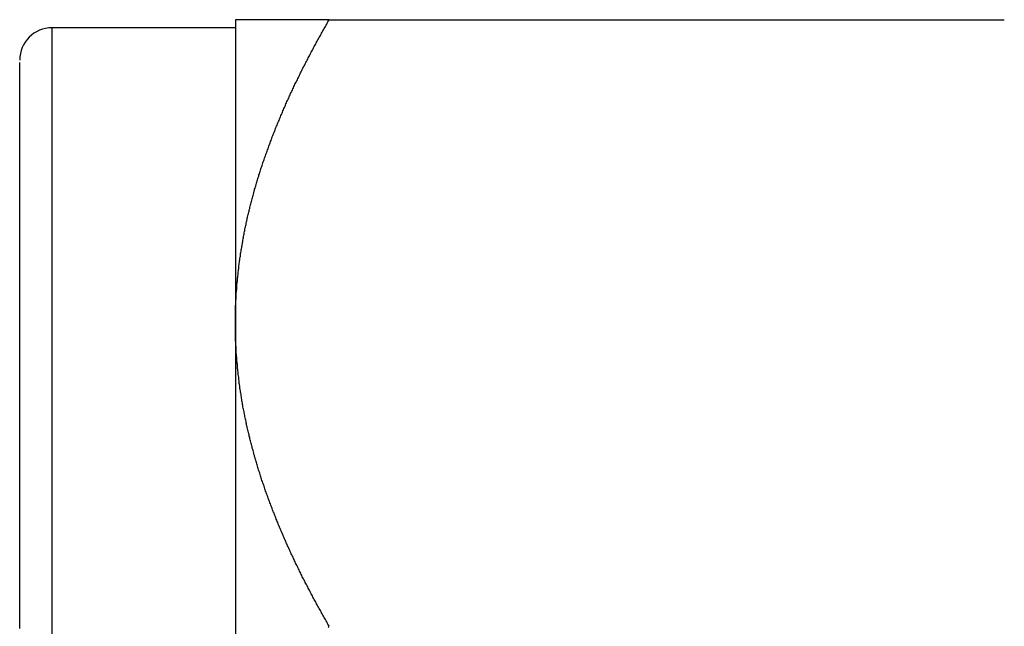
# Model space of a CAD drawing. Extents: x 7.6 to 27.1, y 2.7 to 20.5.
# Tile 10 of 136: x 13.737 to 14.193, y 3.551 to 3.832. Entities that reach past the tile are written whole.
import ezdxf

# ---------------------------------------------------------------- set-up
doc = ezdxf.new("R2010")
doc.units = 0
doc.layers.get('0').update_dxf_attribs({"linetype": 'CONTINUOUS'})

msp = doc.modelspace()

# ---------------------------------------------------------------- linework, layer by layer
at = {"color": 7, "linetype": 'CONTINUOUS'}
for p, q in [((13.83698, 3.83195), (13.83698, 3.69132)), ((13.88048, 3.83195), (14.19347, 3.83195)), ((13.83698, 3.8282), (13.75198, 3.8282)), ((13.83698, 3.69132), (13.83698, 3.41007))]:
    msp.add_line(p, q, dxfattribs=at)
at = {"color": 8, "linetype": 'CONTINUOUS'}
for p, q in [((13.75198, 3.79102), (13.75198, 3.8282)), ((13.75198, 3.2732), (13.75198, 3.79102))]:
    msp.add_line(p, q, dxfattribs=at)
at = {"color": 7}
for points in [[(13.837, 3.69132, 0), (13.837, 3.6919, 0), (13.837, 3.69248, 0), (13.837, 3.69306, 0), (13.837, 3.69364, 0), (13.837, 3.69422, 0), (13.837, 3.6948, 0), (13.837, 3.69538, 0), (13.837, 3.69596, 0), (13.837, 3.69654, 0), (13.8371, 3.69712, 0), (13.8371, 3.6977, 0), (13.8371, 3.69828, 0), (13.8371, 3.69885, 0), (13.8371, 3.69943, 0), (13.8372, 3.70001, 0), (13.8372, 3.70059, 0), (13.8372, 3.70116, 0), (13.8372, 3.70174, 0), (13.8373, 3.70232, 0), (13.8373, 3.70289, 0), (13.8373, 3.70347, 0), (13.8374, 3.70404, 0), (13.8374, 3.70462, 0), (13.8374, 3.7052, 0), (13.8375, 3.70577, 0), (13.8375, 3.70635, 0), (13.8376, 3.70692, 0), (13.8376, 3.70749, 0), (13.8376, 3.70807, 0), (13.8377, 3.70864, 0), (13.8377, 3.70922, 0), (13.8378, 3.70979, 0), (13.8378, 3.71036, 0), (13.8379, 3.71094, 0), (13.8379, 3.71151, 0), (13.838, 3.71208, 0), (13.8381, 3.71265, 0), (13.8381, 3.71323, 0), (13.8382, 3.7138, 0), (13.8382, 3.71437, 0), (13.8383, 3.71494, 0), (13.8384, 3.71551, 0), (13.8384, 3.71608, 0), (13.8385, 3.71666, 0), (13.8386, 3.71723, 0), (13.8386, 3.7178, 0), (13.8387, 3.71837, 0), (13.8388, 3.71894, 0), (13.8389, 3.71951, 0), (13.8389, 3.72008, 0), (13.839, 3.72064, 0), (13.8391, 3.72121, 0), (13.8392, 3.72178, 0), (13.8393, 3.72235, 0), (13.8393, 3.72292, 0), (13.8394, 3.72349, 0), (13.8395, 3.72406, 0), (13.8396, 3.72462, 0), (13.8397, 3.72519, 0), (13.8398, 3.72576, 0), (13.8399, 3.72633, 0), (13.84, 3.72689, 0), (13.8401, 3.72746, 0), (13.8402, 3.72803, 0), (13.8403, 3.72859, 0), (13.8404, 3.72916, 0), (13.8405, 3.72972, 0), (13.8406, 3.73029, 0), (13.8407, 3.73085, 0), (13.8408, 3.73142, 0), (13.8409, 3.73198, 0), (13.841, 3.73255, 0), (13.8411, 3.73311, 0), (13.8412, 3.73368, 0), (13.8413, 3.73424, 0), (13.8414, 3.73481, 0), (13.8415, 3.73537, 0), (13.8417, 3.73593, 0), (13.8418, 3.7365, 0), (13.8419, 3.73706, 0), (13.842, 3.73762, 0), (13.8421, 3.73819, 0), (13.8423, 3.73875, 0), (13.8424, 3.73931, 0), (13.8425, 3.73987, 0), (13.8426, 3.74043, 0), (13.8428, 3.741, 0), (13.8429, 3.74156, 0), (13.843, 3.74212, 0), (13.8432, 3.74268, 0), (13.8433, 3.74324, 0), (13.8434, 3.7438, 0), (13.8436, 3.74436, 0), (13.8437, 3.74492, 0), (13.8438, 3.74548, 0), (13.844, 3.74604, 0), (13.8441, 3.7466, 0), (13.8443, 3.74716, 0), (13.8444, 3.74772, 0), (13.8446, 3.74828, 0), (13.8447, 3.74884, 0), (13.8449, 3.7494, 0), (13.845, 3.74995, 0), (13.8452, 3.75051, 0), (13.8453, 3.75107, 0), (13.8455, 3.75163, 0), (13.8456, 3.75219, 0), (13.8458, 3.75274, 0), (13.8459, 3.7533, 0), (13.8461, 3.75386, 0), (13.8463, 3.75441, 0), (13.8464, 3.75497, 0), (13.8466, 3.75553, 0), (13.8467, 3.75608, 0), (13.8469, 3.75664, 0), (13.8471, 3.7572, 0), (13.8472, 3.75775, 0), (13.8474, 3.75831, 0), (13.8476, 3.75886, 0), (13.8478, 3.75942, 0), (13.8479, 3.75997, 0), (13.8481, 3.76053, 0), (13.8483, 3.76108, 0), (13.8485, 3.76164, 0), (13.8486, 3.76219, 0), (13.8488, 3.76274, 0), (13.849, 3.7633, 0), (13.8492, 3.76385, 0), (13.8494, 3.76441, 0), (13.8495, 3.76496, 0), (13.8497, 3.76551, 0), (13.8499, 3.76606, 0), (13.8501, 3.76662, 0), (13.8503, 3.76717, 0), (13.8505, 3.76772, 0), (13.8507, 3.76827, 0), (13.8509, 3.76883, 0), (13.8511, 3.76938, 0), (13.8513, 3.76993, 0), (13.8515, 3.77048, 0), (13.8517, 3.77103, 0), (13.8519, 3.77158, 0), (13.8521, 3.77214, 0), (13.8523, 3.77269, 0), (13.8525, 3.77324, 0), (13.8527, 3.77379, 0), (13.8529, 3.77434, 0), (13.8531, 3.77489, 0), (13.8533, 3.77544, 0), (13.8535, 3.77598, 0), (13.8537, 3.77653, 0), (13.8539, 3.77708, 0), (13.8541, 3.77763, 0), (13.8543, 3.77818, 0), (13.8545, 3.77873, 0), (13.8548, 3.77928, 0), (13.855, 3.77982, 0), (13.8552, 3.78037, 0), (13.8554, 3.78092, 0), (13.8556, 3.78146, 0), (13.8558, 3.78201, 0), (13.8561, 3.78256, 0), (13.8563, 3.7831, 0), (13.8565, 3.78365, 0), (13.8567, 3.78419, 0), (13.857, 3.78474, 0), (13.8572, 3.78528, 0), (13.8574, 3.78583, 0), (13.8576, 3.78637, 0), (13.8579, 3.78691, 0), (13.8581, 3.78746, 0), (13.8583, 3.788, 0), (13.8586, 3.78854, 0), (13.8588, 3.78909, 0), (13.859, 3.78963, 0), (13.8593, 3.79017, 0), (13.8595, 3.79071, 0), (13.8597, 3.79125, 0), (13.86, 3.79179, 0), (13.8602, 3.79233, 0), (13.8604, 3.79287, 0), (13.8607, 3.79341, 0), (13.8609, 3.79395, 0), (13.8612, 3.79449, 0), (13.8614, 3.79503, 0), (13.8617, 3.79557, 0), (13.8619, 3.79611, 0), (13.8621, 3.79664, 0), (13.8624, 3.79718, 0), (13.8626, 3.79772, 0), (13.8629, 3.79825, 0), (13.8631, 3.79879, 0), (13.8634, 3.79932, 0), (13.8636, 3.79986, 0), (13.8639, 3.80039, 0), (13.8641, 3.80093, 0), (13.8644, 3.80146, 0), (13.8646, 3.802, 0), (13.8649, 3.80253, 0), (13.8652, 3.80306, 0), (13.8654, 3.8036, 0), (13.8657, 3.80413, 0), (13.8659, 3.80466, 0), (13.8662, 3.80519, 0), (13.8665, 3.80573, 0), (13.8667, 3.80626, 0), (13.867, 3.80679, 0), (13.8672, 3.80732, 0), (13.8675, 3.80785, 0), (13.8678, 3.80838, 0), (13.868, 3.80891, 0), (13.8683, 3.80944, 0), (13.8686, 3.80997, 0), (13.8688, 3.8105, 0), (13.8691, 3.81103, 0), (13.8694, 3.81155, 0), (13.8696, 3.81208, 0), (13.8699, 3.81261, 0), (13.8702, 3.81314, 0), (13.8705, 3.81367, 0), (13.8707, 3.81419, 0), (13.871, 3.81472, 0), (13.8713, 3.81525, 0), (13.8716, 3.81577, 0), (13.8718, 3.8163, 0), (13.8721, 3.81682, 0), (13.8724, 3.81735, 0), (13.8727, 3.81787, 0), (13.873, 3.8184, 0), (13.8732, 3.81892, 0), (13.8735, 3.81945, 0), (13.8738, 3.81997, 0), (13.8741, 3.82049, 0), (13.8744, 3.82102, 0), (13.8746, 3.82154, 0), (13.8749, 3.82206, 0), (13.8752, 3.82259, 0), (13.8755, 3.82311, 0), (13.8758, 3.82363, 0), (13.8761, 3.82415, 0), (13.8764, 3.82467, 0), (13.8767, 3.82519, 0), (13.8769, 3.82571, 0), (13.8772, 3.82624, 0), (13.8775, 3.82676, 0), (13.8778, 3.82728, 0), (13.8781, 3.8278, 0), (13.8784, 3.82832, 0), (13.8787, 3.82883, 0), (13.879, 3.82935, 0), (13.8793, 3.82987, 0), (13.8796, 3.83039, 0), (13.8799, 3.83091, 0), (13.8802, 3.83143, 0), (13.8805, 3.83195, 0)], [(13.8805, 3.83195, 0), (13.8802, 3.83195, 0), (13.8799, 3.83195, 0), (13.8796, 3.83195, 0), (13.8793, 3.83195, 0), (13.879, 3.83195, 0), (13.8787, 3.83195, 0), (13.8784, 3.83195, 0), (13.8781, 3.83195, 0), (13.8778, 3.83195, 0), (13.8775, 3.83195, 0), (13.8772, 3.83195, 0), (13.8769, 3.83195, 0), (13.8767, 3.83195, 0), (13.8764, 3.83195, 0), (13.8761, 3.83195, 0), (13.8758, 3.83195, 0), (13.8755, 3.83195, 0), (13.8752, 3.83195, 0), (13.8749, 3.83195, 0), (13.8746, 3.83195, 0), (13.8744, 3.83195, 0), (13.8741, 3.83195, 0), (13.8738, 3.83195, 0), (13.8735, 3.83195, 0), (13.8732, 3.83195, 0), (13.8729, 3.83195, 0), (13.8727, 3.83195, 0), (13.8724, 3.83195, 0), (13.8721, 3.83195, 0), (13.8718, 3.83195, 0), (13.8716, 3.83195, 0), (13.8713, 3.83195, 0), (13.871, 3.83195, 0), (13.8707, 3.83195, 0), (13.8705, 3.83195, 0), (13.8702, 3.83195, 0), (13.8699, 3.83195, 0), (13.8696, 3.83195, 0), (13.8694, 3.83195, 0), (13.8691, 3.83195, 0), (13.8688, 3.83195, 0), (13.8686, 3.83195, 0), (13.8683, 3.83195, 0), (13.868, 3.83195, 0), (13.8678, 3.83195, 0), (13.8675, 3.83195, 0), (13.8673, 3.83195, 0), (13.867, 3.83195, 0), (13.8667, 3.83195, 0), (13.8665, 3.83195, 0), (13.8662, 3.83195, 0), (13.866, 3.83195, 0), (13.8657, 3.83195, 0), (13.8654, 3.83195, 0), (13.8652, 3.83195, 0), (13.8649, 3.83195, 0), (13.8647, 3.83195, 0), (13.8644, 3.83195, 0), (13.8642, 3.83195, 0), (13.8639, 3.83195, 0), (13.8637, 3.83195, 0), (13.8634, 3.83195, 0), (13.8632, 3.83195, 0), (13.8629, 3.83195, 0), (13.8627, 3.83195, 0), (13.8624, 3.83195, 0), (13.8622, 3.83195, 0), (13.8619, 3.83195, 0), (13.8617, 3.83195, 0), (13.8615, 3.83195, 0), (13.8612, 3.83195, 0), (13.861, 3.83195, 0), (13.8607, 3.83195, 0), (13.8605, 3.83195, 0), (13.8603, 3.83195, 0), (13.86, 3.83195, 0), (13.8598, 3.83195, 0), (13.8596, 3.83195, 0), (13.8593, 3.83195, 0), (13.8591, 3.83195, 0), (13.8589, 3.83195, 0), (13.8586, 3.83195, 0), (13.8584, 3.83195, 0), (13.8582, 3.83195, 0), (13.8579, 3.83195, 0), (13.8577, 3.83195, 0), (13.8575, 3.83195, 0), (13.8573, 3.83195, 0), (13.857, 3.83195, 0), (13.8568, 3.83195, 0), (13.8566, 3.83195, 0), (13.8564, 3.83195, 0), (13.8562, 3.83195, 0), (13.8559, 3.83195, 0), (13.8557, 3.83195, 0), (13.8555, 3.83195, 0), (13.8553, 3.83195, 0), (13.8551, 3.83195, 0), (13.8549, 3.83195, 0), (13.8546, 3.83195, 0), (13.8544, 3.83195, 0), (13.8542, 3.83195, 0), (13.854, 3.83195, 0), (13.8538, 3.83195, 0), (13.8536, 3.83195, 0), (13.8534, 3.83195, 0), (13.8532, 3.83195, 0), (13.853, 3.83195, 0), (13.8528, 3.83195, 0), (13.8526, 3.83195, 0), (13.8524, 3.83195, 0), (13.8522, 3.83195, 0), (13.852, 3.83195, 0), (13.8518, 3.83195, 0), (13.8516, 3.83195, 0), (13.8514, 3.83195, 0), (13.8512, 3.83195, 0), (13.851, 3.83195, 0), (13.8508, 3.83195, 0), (13.8506, 3.83195, 0), (13.8504, 3.83195, 0), (13.8503, 3.83195, 0), (13.8501, 3.83195, 0), (13.8499, 3.83195, 0), (13.8497, 3.83195, 0), (13.8495, 3.83195, 0), (13.8493, 3.83195, 0), (13.8491, 3.83195, 0), (13.849, 3.83195, 0), (13.8488, 3.83195, 0), (13.8486, 3.83195, 0), (13.8484, 3.83195, 0), (13.8483, 3.83195, 0), (13.8481, 3.83195, 0), (13.8479, 3.83195, 0), (13.8477, 3.83195, 0), (13.8476, 3.83195, 0), (13.8474, 3.83195, 0), (13.8472, 3.83195, 0), (13.8471, 3.83195, 0), (13.8469, 3.83195, 0), (13.8467, 3.83195, 0), (13.8466, 3.83195, 0), (13.8464, 3.83195, 0), (13.8462, 3.83195, 0), (13.8461, 3.83195, 0), (13.8459, 3.83195, 0), (13.8458, 3.83195, 0), (13.8456, 3.83195, 0), (13.8455, 3.83195, 0), (13.8453, 3.83195, 0), (13.8452, 3.83195, 0), (13.845, 3.83195, 0), (13.8448, 3.83195, 0), (13.8447, 3.83195, 0), (13.8446, 3.83195, 0), (13.8444, 3.83195, 0), (13.8443, 3.83195, 0), (13.8441, 3.83195, 0), (13.844, 3.83195, 0), (13.8438, 3.83195, 0), (13.8437, 3.83195, 0), (13.8436, 3.83195, 0), (13.8434, 3.83195, 0), (13.8433, 3.83195, 0), (13.8432, 3.83195, 0), (13.843, 3.83195, 0), (13.8429, 3.83195, 0), (13.8428, 3.83195, 0), (13.8426, 3.83195, 0), (13.8425, 3.83195, 0), (13.8424, 3.83195, 0), (13.8422, 3.83195, 0), (13.8421, 3.83195, 0), (13.842, 3.83195, 0), (13.8419, 3.83195, 0), (13.8418, 3.83195, 0), (13.8416, 3.83195, 0), (13.8415, 3.83195, 0), (13.8414, 3.83195, 0), (13.8413, 3.83195, 0), (13.8412, 3.83195, 0), (13.8411, 3.83195, 0), (13.841, 3.83195, 0), (13.8409, 3.83195, 0), (13.8407, 3.83195, 0), (13.8406, 3.83195, 0), (13.8405, 3.83195, 0), (13.8404, 3.83195, 0), (13.8403, 3.83195, 0), (13.8402, 3.83195, 0), (13.8401, 3.83195, 0), (13.84, 3.83195, 0), (13.8399, 3.83195, 0), (13.8398, 3.83195, 0), (13.8398, 3.83195, 0), (13.8397, 3.83195, 0), (13.8396, 3.83195, 0), (13.8395, 3.83195, 0), (13.8394, 3.83195, 0), (13.8393, 3.83195, 0), (13.8392, 3.83195, 0), (13.8391, 3.83195, 0), (13.8391, 3.83195, 0), (13.839, 3.83195, 0), (13.8389, 3.83195, 0), (13.8388, 3.83195, 0), (13.8388, 3.83195, 0), (13.8387, 3.83195, 0), (13.8386, 3.83195, 0), (13.8385, 3.83195, 0), (13.8385, 3.83195, 0), (13.8384, 3.83195, 0), (13.8383, 3.83195, 0), (13.8383, 3.83195, 0), (13.8382, 3.83195, 0), (13.8381, 3.83195, 0), (13.8381, 3.83195, 0), (13.838, 3.83195, 0), (13.838, 3.83195, 0), (13.8379, 3.83195, 0), (13.8379, 3.83195, 0), (13.8378, 3.83195, 0), (13.8378, 3.83195, 0), (13.8377, 3.83195, 0), (13.8377, 3.83195, 0), (13.8376, 3.83195, 0), (13.8376, 3.83195, 0), (13.8375, 3.83195, 0), (13.8375, 3.83195, 0), (13.8374, 3.83195, 0), (13.8374, 3.83195, 0), (13.8374, 3.83195, 0), (13.8373, 3.83195, 0), (13.8373, 3.83195, 0), (13.8373, 3.83195, 0), (13.8372, 3.83195, 0), (13.8372, 3.83195, 0), (13.8372, 3.83195, 0), (13.8372, 3.83195, 0), (13.8371, 3.83195, 0), (13.8371, 3.83195, 0), (13.8371, 3.83195, 0), (13.8371, 3.83195, 0), (13.8371, 3.83195, 0), (13.837, 3.83195, 0), (13.837, 3.83195, 0), (13.837, 3.83195, 0), (13.837, 3.83195, 0), (13.837, 3.83195, 0), (13.837, 3.83195, 0), (13.837, 3.83195, 0), (13.837, 3.83195, 0), (13.837, 3.83195, 0), (13.837, 3.83195, 0)], [(13.737, 3.77803, 0), (13.737, 3.77835, 0), (13.737, 3.77867, 0), (13.737, 3.779, 0), (13.737, 3.77932, 0), (13.737, 3.77965, 0), (13.737, 3.77997, 0), (13.737, 3.78029, 0), (13.737, 3.78062, 0), (13.737, 3.78094, 0), (13.737, 3.78126, 0), (13.737, 3.78158, 0), (13.737, 3.7819, 0), (13.737, 3.78223, 0), (13.737, 3.78255, 0), (13.737, 3.78287, 0), (13.737, 3.78319, 0), (13.737, 3.78351, 0), (13.737, 3.78383, 0), (13.737, 3.78415, 0), (13.737, 3.78446, 0), (13.737, 3.78478, 0), (13.737, 3.7851, 0), (13.737, 3.78541, 0), (13.737, 3.78573, 0), (13.737, 3.78604, 0), (13.737, 3.78636, 0), (13.737, 3.78667, 0), (13.737, 3.78698, 0), (13.737, 3.78729, 0), (13.737, 3.7876, 0), (13.737, 3.78791, 0), (13.737, 3.78822, 0), (13.737, 3.78853, 0), (13.737, 3.78884, 0), (13.737, 3.78914, 0), (13.737, 3.78945, 0), (13.737, 3.78975, 0), (13.737, 3.79005, 0), (13.737, 3.79035, 0), (13.737, 3.79065, 0), (13.737, 3.79095, 0), (13.737, 3.79125, 0), (13.737, 3.79154, 0), (13.737, 3.79184, 0), (13.737, 3.79213, 0), (13.737, 3.79242, 0), (13.737, 3.79271, 0), (13.737, 3.793, 0), (13.737, 3.79329, 0), (13.737, 3.79358, 0), (13.737, 3.79386, 0), (13.737, 3.79414, 0), (13.737, 3.79443, 0), (13.737, 3.79471, 0), (13.737, 3.79498, 0), (13.737, 3.79526, 0), (13.737, 3.79553, 0), (13.737, 3.79581, 0), (13.737, 3.79608, 0), (13.737, 3.79635, 0), (13.737, 3.79661, 0), (13.737, 3.79688, 0), (13.737, 3.79714, 0), (13.737, 3.79741, 0), (13.737, 3.79766, 0), (13.737, 3.79792, 0), (13.737, 3.79818, 0), (13.737, 3.79843, 0), (13.737, 3.79868, 0), (13.737, 3.79893, 0), (13.737, 3.79918, 0), (13.737, 3.79942, 0), (13.737, 3.79967, 0), (13.737, 3.79991, 0), (13.737, 3.80015, 0), (13.737, 3.80038, 0), (13.737, 3.80062, 0), (13.737, 3.80085, 0), (13.737, 3.80108, 0), (13.737, 3.80131, 0), (13.737, 3.80153, 0), (13.737, 3.80176, 0), (13.737, 3.80198, 0), (13.737, 3.8022, 0), (13.737, 3.80242, 0), (13.737, 3.80263, 0), (13.737, 3.80284, 0), (13.737, 3.80305, 0), (13.737, 3.80326, 0), (13.737, 3.80347, 0), (13.737, 3.80367, 0), (13.737, 3.80387, 0), (13.737, 3.80407, 0), (13.737, 3.80426, 0), (13.737, 3.80446, 0), (13.737, 3.80465, 0), (13.737, 3.80484, 0), (13.737, 3.80502, 0), (13.737, 3.80521, 0), (13.737, 3.80539, 0), (13.737, 3.80557, 0), (13.737, 3.80575, 0), (13.737, 3.80592, 0), (13.737, 3.80609, 0), (13.737, 3.80626, 0), (13.737, 3.80643, 0), (13.737, 3.8066, 0), (13.737, 3.80676, 0), (13.737, 3.80692, 0), (13.737, 3.80708, 0), (13.737, 3.80723, 0), (13.737, 3.80738, 0), (13.737, 3.80753, 0), (13.737, 3.80768, 0), (13.737, 3.80782, 0), (13.737, 3.80797, 0), (13.737, 3.80811, 0), (13.737, 3.80824, 0), (13.737, 3.80838, 0), (13.737, 3.80851, 0), (13.737, 3.80864, 0), (13.737, 3.80876, 0), (13.737, 3.80889, 0), (13.737, 3.80901, 0), (13.737, 3.80913, 0), (13.737, 3.80924, 0), (13.737, 3.80936, 0), (13.737, 3.80947, 0), (13.737, 3.80957, 0), (13.737, 3.80968, 0), (13.737, 3.80978, 0), (13.737, 3.80988, 0), (13.737, 3.80998, 0), (13.737, 3.81007, 0), (13.737, 3.81016, 0), (13.737, 3.81025, 0), (13.737, 3.81034, 0), (13.737, 3.81042, 0), (13.737, 3.8105, 0), (13.737, 3.81058, 0), (13.737, 3.81065, 0), (13.737, 3.81072, 0), (13.737, 3.81079, 0), (13.737, 3.81086, 0), (13.737, 3.81092, 0), (13.737, 3.81099, 0), (13.737, 3.81105, 0), (13.737, 3.8111, 0), (13.737, 3.81116, 0), (13.737, 3.81121, 0), (13.737, 3.81126, 0), (13.737, 3.81131, 0), (13.737, 3.81136, 0), (13.737, 3.8114, 0), (13.737, 3.81144, 0), (13.737, 3.81149, 0), (13.737, 3.81152, 0), (13.737, 3.81156, 0), (13.737, 3.8116, 0), (13.737, 3.81163, 0), (13.737, 3.81166, 0), (13.737, 3.81169, 0), (13.737, 3.81172, 0), (13.737, 3.81175, 0), (13.737, 3.81178, 0), (13.737, 3.8118, 0), (13.737, 3.81182, 0), (13.737, 3.81185, 0), (13.737, 3.81187, 0), (13.737, 3.81189, 0), (13.737, 3.81191, 0), (13.737, 3.81192, 0), (13.737, 3.81194, 0), (13.737, 3.81196, 0), (13.737, 3.81197, 0), (13.737, 3.81199, 0), (13.737, 3.812, 0), (13.737, 3.81201, 0), (13.737, 3.81202, 0), (13.737, 3.81203, 0), (13.737, 3.81204, 0), (13.737, 3.81206, 0), (13.737, 3.81206, 0), (13.737, 3.81207, 0), (13.737, 3.81208, 0), (13.737, 3.81209, 0), (13.737, 3.8121, 0), (13.737, 3.81211, 0), (13.737, 3.81212, 0), (13.737, 3.81212, 0), (13.737, 3.81213, 0)], [(13.737, 3.54968, 0), (13.737, 3.55095, 0), (13.737, 3.55222, 0), (13.737, 3.55348, 0), (13.737, 3.55475, 0), (13.737, 3.55601, 0), (13.737, 3.55728, 0), (13.737, 3.55854, 0), (13.737, 3.55981, 0), (13.737, 3.56107, 0), (13.737, 3.56234, 0), (13.737, 3.5636, 0), (13.737, 3.56486, 0), (13.737, 3.56613, 0), (13.737, 3.56739, 0), (13.737, 3.56865, 0), (13.737, 3.56992, 0), (13.737, 3.57118, 0), (13.737, 3.57244, 0), (13.737, 3.5737, 0), (13.737, 3.57496, 0), (13.737, 3.57622, 0), (13.737, 3.57748, 0), (13.737, 3.57874, 0), (13.737, 3.58, 0), (13.737, 3.58126, 0), (13.737, 3.58251, 0), (13.737, 3.58377, 0), (13.737, 3.58502, 0), (13.737, 3.58628, 0), (13.737, 3.58753, 0), (13.737, 3.58878, 0), (13.737, 3.59004, 0), (13.737, 3.59129, 0), (13.737, 3.59254, 0), (13.737, 3.59379, 0), (13.737, 3.59503, 0), (13.737, 3.59628, 0), (13.737, 3.59753, 0), (13.737, 3.59877, 0), (13.737, 3.60002, 0), (13.737, 3.60126, 0), (13.737, 3.6025, 0), (13.737, 3.60374, 0), (13.737, 3.60498, 0), (13.737, 3.60622, 0), (13.737, 3.60745, 0), (13.737, 3.60869, 0), (13.737, 3.60992, 0), (13.737, 3.61116, 0), (13.737, 3.61239, 0), (13.737, 3.61362, 0), (13.737, 3.61484, 0), (13.737, 3.61607, 0), (13.737, 3.6173, 0), (13.737, 3.61852, 0), (13.737, 3.61974, 0), (13.737, 3.62096, 0), (13.737, 3.62218, 0), (13.737, 3.6234, 0), (13.737, 3.62462, 0), (13.737, 3.62583, 0), (13.737, 3.62704, 0), (13.737, 3.62825, 0), (13.737, 3.62946, 0), (13.737, 3.63067, 0), (13.737, 3.63187, 0), (13.737, 3.63308, 0), (13.737, 3.63428, 0), (13.737, 3.63548, 0), (13.737, 3.63668, 0), (13.737, 3.63787, 0), (13.737, 3.63906, 0), (13.737, 3.64025, 0), (13.737, 3.64144, 0), (13.737, 3.64263, 0), (13.737, 3.64382, 0), (13.737, 3.645, 0), (13.737, 3.64618, 0), (13.737, 3.64736, 0), (13.737, 3.64853, 0), (13.737, 3.64971, 0), (13.737, 3.65088, 0), (13.737, 3.65205, 0), (13.737, 3.65321, 0), (13.737, 3.65438, 0), (13.737, 3.65554, 0), (13.737, 3.6567, 0), (13.737, 3.65785, 0), (13.737, 3.65901, 0), (13.737, 3.66016, 0), (13.737, 3.66131, 0), (13.737, 3.66245, 0), (13.737, 3.6636, 0), (13.737, 3.66474, 0), (13.737, 3.66587, 0), (13.737, 3.66701, 0), (13.737, 3.66814, 0), (13.737, 3.66927, 0), (13.737, 3.6704, 0), (13.737, 3.67152, 0), (13.737, 3.67264, 0), (13.737, 3.67376, 0), (13.737, 3.67488, 0), (13.737, 3.67599, 0), (13.737, 3.6771, 0), (13.737, 3.6782, 0), (13.737, 3.67931, 0), (13.737, 3.68041, 0), (13.737, 3.6815, 0), (13.737, 3.6826, 0), (13.737, 3.68369, 0), (13.737, 3.68478, 0), (13.737, 3.68586, 0), (13.737, 3.68694, 0), (13.737, 3.68802, 0), (13.737, 3.6891, 0), (13.737, 3.69017, 0), (13.737, 3.69124, 0), (13.737, 3.69231, 0), (13.737, 3.69337, 0), (13.737, 3.69443, 0), (13.737, 3.69549, 0), (13.737, 3.69654, 0), (13.737, 3.69759, 0), (13.737, 3.69864, 0), (13.737, 3.69968, 0), (13.737, 3.70072, 0), (13.737, 3.70176, 0), (13.737, 3.7028, 0), (13.737, 3.70383, 0), (13.737, 3.70485, 0), (13.737, 3.70588, 0), (13.737, 3.7069, 0), (13.737, 3.70792, 0), (13.737, 3.70893, 0), (13.737, 3.70994, 0), (13.737, 3.71095, 0), (13.737, 3.71195, 0), (13.737, 3.71295, 0), (13.737, 3.71395, 0), (13.737, 3.71495, 0), (13.737, 3.71594, 0), (13.737, 3.71692, 0), (13.737, 3.71791, 0), (13.737, 3.71888, 0), (13.737, 3.71986, 0), (13.737, 3.72083, 0), (13.737, 3.7218, 0), (13.737, 3.72276, 0), (13.737, 3.72372, 0), (13.737, 3.72468, 0), (13.737, 3.72563, 0), (13.737, 3.72658, 0), (13.737, 3.72752, 0), (13.737, 3.72846, 0), (13.737, 3.72939, 0), (13.737, 3.73032, 0), (13.737, 3.73125, 0), (13.737, 3.73217, 0), (13.737, 3.73308, 0), (13.737, 3.734, 0), (13.737, 3.7349, 0), (13.737, 3.7358, 0), (13.737, 3.7367, 0), (13.737, 3.73759, 0), (13.737, 3.73848, 0), (13.737, 3.73936, 0), (13.737, 3.74023, 0), (13.737, 3.74111, 0), (13.737, 3.74197, 0), (13.737, 3.74283, 0), (13.737, 3.74369, 0), (13.737, 3.74454, 0), (13.737, 3.74538, 0), (13.737, 3.74622, 0), (13.737, 3.74705, 0), (13.737, 3.74788, 0), (13.737, 3.7487, 0), (13.737, 3.74951, 0), (13.737, 3.75032, 0), (13.737, 3.75112, 0), (13.737, 3.75192, 0), (13.737, 3.75271, 0), (13.737, 3.7535, 0), (13.737, 3.75428, 0), (13.737, 3.75505, 0), (13.737, 3.75582, 0), (13.737, 3.75658, 0), (13.737, 3.75734, 0), (13.737, 3.7581, 0), (13.737, 3.75885, 0), (13.737, 3.7596, 0), (13.737, 3.76034, 0), (13.737, 3.76108, 0), (13.737, 3.76181, 0), (13.737, 3.76255, 0), (13.737, 3.76327, 0), (13.737, 3.764, 0), (13.737, 3.76472, 0), (13.737, 3.76544, 0), (13.737, 3.76615, 0), (13.737, 3.76686, 0), (13.737, 3.76757, 0), (13.737, 3.76828, 0), (13.737, 3.76899, 0), (13.737, 3.76969, 0), (13.737, 3.77039, 0), (13.737, 3.77109, 0), (13.737, 3.77179, 0), (13.737, 3.77249, 0), (13.737, 3.77318, 0), (13.737, 3.77388, 0), (13.737, 3.77457, 0), (13.737, 3.77526, 0), (13.737, 3.77595, 0), (13.737, 3.77665, 0), (13.737, 3.77734, 0), (13.737, 3.77803, 0)], [(13.8805, 3.5507, 0), (13.8802, 3.55121, 0), (13.8799, 3.55173, 0), (13.8796, 3.55225, 0), (13.8793, 3.55277, 0), (13.879, 3.55329, 0), (13.8787, 3.55381, 0), (13.8784, 3.55433, 0), (13.8781, 3.55485, 0), (13.8778, 3.55537, 0), (13.8775, 3.55589, 0), (13.8772, 3.55641, 0), (13.8769, 3.55693, 0), (13.8767, 3.55745, 0), (13.8764, 3.55797, 0), (13.8761, 3.55849, 0), (13.8758, 3.55902, 0), (13.8755, 3.55954, 0), (13.8752, 3.56006, 0), (13.8749, 3.56058, 0), (13.8746, 3.5611, 0), (13.8744, 3.56163, 0), (13.8741, 3.56215, 0), (13.8738, 3.56267, 0), (13.8735, 3.5632, 0), (13.8732, 3.56372, 0), (13.8729, 3.56424, 0), (13.8727, 3.56477, 0), (13.8724, 3.56529, 0), (13.8721, 3.56581, 0), (13.8718, 3.56634, 0), (13.8716, 3.56686, 0), (13.8713, 3.56739, 0), (13.871, 3.56791, 0), (13.8707, 3.56844, 0), (13.8705, 3.56896, 0), (13.8702, 3.56949, 0), (13.8699, 3.57002, 0), (13.8696, 3.57054, 0), (13.8694, 3.57107, 0), (13.8691, 3.57159, 0), (13.8688, 3.57212, 0), (13.8686, 3.57265, 0), (13.8683, 3.57317, 0), (13.868, 3.5737, 0), (13.8678, 3.57423, 0), (13.8675, 3.57476, 0), (13.8673, 3.57529, 0), (13.867, 3.57581, 0), (13.8667, 3.57634, 0), (13.8665, 3.57687, 0), (13.8662, 3.5774, 0), (13.866, 3.57793, 0), (13.8657, 3.57846, 0), (13.8654, 3.57899, 0), (13.8652, 3.57952, 0), (13.8649, 3.58005, 0), (13.8647, 3.58058, 0), (13.8644, 3.58111, 0), (13.8642, 3.58164, 0), (13.8639, 3.58217, 0), (13.8637, 3.5827, 0), (13.8634, 3.58323, 0), (13.8632, 3.58377, 0), (13.8629, 3.5843, 0), (13.8627, 3.58483, 0), (13.8624, 3.58536, 0), (13.8622, 3.5859, 0), (13.8619, 3.58643, 0), (13.8617, 3.58696, 0), (13.8615, 3.5875, 0), (13.8612, 3.58803, 0), (13.861, 3.58856, 0), (13.8607, 3.5891, 0), (13.8605, 3.58963, 0), (13.8603, 3.59017, 0), (13.86, 3.5907, 0), (13.8598, 3.59124, 0), (13.8596, 3.59177, 0), (13.8593, 3.59231, 0), (13.8591, 3.59284, 0), (13.8589, 3.59338, 0), (13.8586, 3.59392, 0), (13.8584, 3.59445, 0), (13.8582, 3.59499, 0), (13.8579, 3.59553, 0), (13.8577, 3.59607, 0), (13.8575, 3.5966, 0), (13.8573, 3.59714, 0), (13.857, 3.59768, 0), (13.8568, 3.59822, 0), (13.8566, 3.59876, 0), (13.8564, 3.5993, 0), (13.8562, 3.59984, 0), (13.8559, 3.60038, 0), (13.8557, 3.60092, 0), (13.8555, 3.60146, 0), (13.8553, 3.602, 0), (13.8551, 3.60254, 0), (13.8549, 3.60308, 0), (13.8546, 3.60362, 0), (13.8544, 3.60416, 0), (13.8542, 3.6047, 0), (13.854, 3.60525, 0), (13.8538, 3.60579, 0), (13.8536, 3.60633, 0), (13.8534, 3.60687, 0), (13.8532, 3.60742, 0), (13.853, 3.60796, 0), (13.8528, 3.6085, 0), (13.8526, 3.60905, 0), (13.8524, 3.60959, 0), (13.8522, 3.61014, 0), (13.852, 3.61068, 0), (13.8518, 3.61123, 0), (13.8516, 3.61177, 0), (13.8514, 3.61232, 0), (13.8512, 3.61286, 0), (13.851, 3.61341, 0), (13.8508, 3.61396, 0), (13.8506, 3.6145, 0), (13.8504, 3.61505, 0), (13.8503, 3.6156, 0), (13.8501, 3.61615, 0), (13.8499, 3.6167, 0), (13.8497, 3.61724, 0), (13.8495, 3.61779, 0), (13.8493, 3.61834, 0), (13.8491, 3.61889, 0), (13.849, 3.61944, 0), (13.8488, 3.61999, 0), (13.8486, 3.62054, 0), (13.8484, 3.62109, 0), (13.8483, 3.62164, 0), (13.8481, 3.62219, 0), (13.8479, 3.62274, 0), (13.8477, 3.6233, 0), (13.8476, 3.62385, 0), (13.8474, 3.6244, 0), (13.8472, 3.62495, 0), (13.8471, 3.62551, 0), (13.8469, 3.62606, 0), (13.8467, 3.62661, 0), (13.8466, 3.62717, 0), (13.8464, 3.62772, 0), (13.8462, 3.62828, 0), (13.8461, 3.62883, 0), (13.8459, 3.62939, 0), (13.8458, 3.62994, 0), (13.8456, 3.6305, 0), (13.8455, 3.63105, 0), (13.8453, 3.63161, 0), (13.8452, 3.63217, 0), (13.845, 3.63272, 0), (13.8448, 3.63328, 0), (13.8447, 3.63384, 0), (13.8446, 3.6344, 0), (13.8444, 3.63496, 0), (13.8443, 3.63552, 0), (13.8441, 3.63608, 0), (13.844, 3.63663, 0), (13.8438, 3.63719, 0), (13.8437, 3.63775, 0), (13.8436, 3.63832, 0), (13.8434, 3.63888, 0), (13.8433, 3.63944, 0), (13.8432, 3.64, 0), (13.843, 3.64056, 0), (13.8429, 3.64112, 0), (13.8428, 3.64169, 0), (13.8426, 3.64225, 0), (13.8425, 3.64281, 0), (13.8424, 3.64338, 0), (13.8422, 3.64394, 0), (13.8421, 3.6445, 0), (13.842, 3.64507, 0), (13.8419, 3.64563, 0), (13.8418, 3.6462, 0), (13.8416, 3.64677, 0), (13.8415, 3.64733, 0), (13.8414, 3.6479, 0), (13.8413, 3.64846, 0), (13.8412, 3.64903, 0), (13.8411, 3.6496, 0), (13.841, 3.65017, 0), (13.8409, 3.65074, 0), (13.8407, 3.6513, 0), (13.8406, 3.65187, 0), (13.8405, 3.65244, 0), (13.8404, 3.65301, 0), (13.8403, 3.65358, 0), (13.8402, 3.65415, 0), (13.8401, 3.65472, 0), (13.84, 3.6553, 0), (13.8399, 3.65587, 0), (13.8398, 3.65644, 0), (13.8398, 3.65701, 0), (13.8397, 3.65759, 0), (13.8396, 3.65816, 0), (13.8395, 3.65873, 0), (13.8394, 3.65931, 0), (13.8393, 3.65988, 0), (13.8392, 3.66046, 0), (13.8391, 3.66103, 0), (13.8391, 3.66161, 0), (13.839, 3.66219, 0), (13.8389, 3.66276, 0), (13.8388, 3.66334, 0), (13.8388, 3.66392, 0), (13.8387, 3.6645, 0), (13.8386, 3.66507, 0), (13.8385, 3.66565, 0), (13.8385, 3.66623, 0), (13.8384, 3.66681, 0), (13.8383, 3.66739, 0), (13.8383, 3.66797, 0), (13.8382, 3.66855, 0), (13.8381, 3.66913, 0), (13.8381, 3.66971, 0), (13.838, 3.67029, 0), (13.838, 3.67087, 0), (13.8379, 3.67146, 0), (13.8379, 3.67204, 0), (13.8378, 3.67262, 0), (13.8378, 3.6732, 0), (13.8377, 3.67378, 0), (13.8377, 3.67437, 0), (13.8376, 3.67495, 0), (13.8376, 3.67553, 0), (13.8375, 3.67612, 0), (13.8375, 3.6767, 0), (13.8374, 3.67728, 0), (13.8374, 3.67787, 0), (13.8374, 3.67845, 0), (13.8373, 3.67903, 0), (13.8373, 3.67962, 0), (13.8373, 3.6802, 0), (13.8372, 3.68079, 0), (13.8372, 3.68137, 0), (13.8372, 3.68196, 0), (13.8372, 3.68254, 0), (13.8371, 3.68313, 0), (13.8371, 3.68371, 0), (13.8371, 3.6843, 0), (13.8371, 3.68488, 0), (13.8371, 3.68547, 0), (13.837, 3.68605, 0), (13.837, 3.68664, 0), (13.837, 3.68722, 0), (13.837, 3.68781, 0), (13.837, 3.68839, 0), (13.837, 3.68898, 0), (13.837, 3.68956, 0), (13.837, 3.69015, 0), (13.837, 3.69074, 0), (13.837, 3.69132, 0)], [(13.8802, 3.55018, 0), (13.8805, 3.5507, 0)]]:
    msp.add_polyline3d(points, dxfattribs=at)
at = {"color": 7, "linetype": 'CONTINUOUS'}
msp.add_arc((13.75198, 3.8132), 0.015, 90, 180, dxfattribs=at)

doc.saveas('drawing.dxf')
